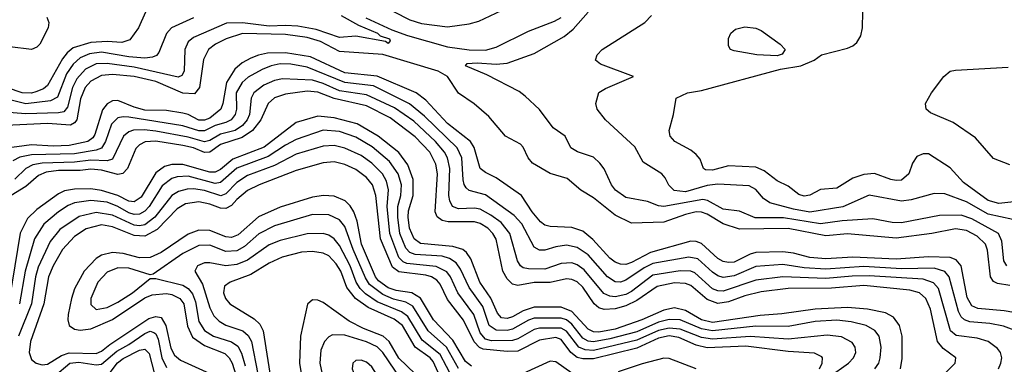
# Model space of a CAD drawing. Header units: inches. Extents: x 501365 to 657855, y 482276 to 547543.
# Tile 102 of 256: x 543227 to 546870, y 501186 to 502460. Entities that reach past the tile are written whole.
import ezdxf

# ---------------------------------------------------------------- set-up
doc = ezdxf.new("R2010")
doc.units = ezdxf.units.IN
doc.header["$MEASUREMENT"] = 0
doc.layers.add('A5540', color=7, linetype='Continuous')

msp = doc.modelspace()

# ---------------------------------------------------------------- linework, layer by layer
at = {"layer": 'A5540', "color": 5}
for points, elevation in [([(546950, 501791.9), (546850, 501780.6), (546810, 501791.4), (546718.6, 501858.6), (546670, 501912.7), (546590, 501963.8), (546570, 501964.9), (546546.1, 501953.9), (546530.1, 501930), (546516.8, 501890), (546490, 501867.2), (546470, 501865.1), (546450, 501869.5), (546390, 501892), (546350, 501888.5), (546310, 501874.1), (546250, 501836.9), (546190, 501832.1), (546150, 501811.2), (546130, 501808.2), (546110, 501813.6), (546070, 501844.6), (546030, 501864.5), (545981.5, 501901.5), (545950, 501914.8), (545850, 501919.7), (545790, 501903.4), (545764.6, 501904.6), (545757.1, 501910), (545744.4, 501944.4), (545730, 501962.2), (545710, 501978.3), (545651.3, 502010), (545633.7, 502030), (545629.8, 502050.2), (545646, 502110), (545655.6, 502170), (545698, 502190), (545750, 502199), (546042.3, 502277.7), (546117, 502290), (546166, 502310), (546194, 502330), (546290, 502355.5), (546310, 502363.2), (546324.7, 502375.3), (546339.3, 502400.7), (546345.3, 502430), (546348.2, 502550)], 2020), ([(543692.2, 502487.8), (543665.9, 502430), (543634, 502386), (543604.1, 502375.9), (543550, 502380.2), (543490, 502375.7), (543424.4, 502355.6), (543402.4, 502337.6), (543385, 502315), (543330, 502216.6), (543315.4, 502204.6), (543287, 502193), (543270, 502188.3), (543236.4, 502190), (543130, 502226)], 2020), ([(544609.3, 502490), (544670, 502459.4), (544714, 502446), (544810, 502433.7), (544890, 502445.1), (544925.2, 502454.8), (545010, 502494.6)], 2120), ([(546878.8, 501550), (546868.2, 501568.2), (546860.8, 501640.8), (546848.1, 501670), (546750, 501723.6), (546710, 501738), (546630, 501736.9), (546489.2, 501709.2), (546455.1, 501710), (546383.5, 501723.5), (546270, 501716), (546190, 501705.3), (546052.4, 501727.6), (545947.6, 501727.6), (545890, 501752.5), (545830, 501760.1), (545772.1, 501792.1), (545755, 501795), (545610, 501769.4), (545590, 501771.7), (545550, 501787.9), (545470, 501802.9), (545431.4, 501830), (545416.2, 501850), (545389, 501909), (545373.5, 501930), (545350, 501951.8), (545291.3, 501971.3), (545266.4, 501986.4), (545245.1, 502030), (545200.4, 502060.4), (545150, 502127.6), (545097.4, 502177.4), (545074.5, 502194.5), (544955.8, 502255.8), (544876.9, 502290), (544882, 502298), (544919.1, 502300.9), (544990, 502295.5), (545030, 502299.7), (545130, 502335.1), (545241.8, 502398.2), (545274.8, 502425.2), (545330, 502488)], 2060), ([(543870, 502467.4), (543788.6, 502430), (543770.4, 502409.6), (543741.6, 502338.4), (543732.4, 502327.6), (543718.6, 502321.4), (543690, 502318.5), (543630, 502322.7), (543530, 502340.1), (543485.6, 502334.4), (543450, 502319.4), (543424.1, 502295.9), (543399.9, 502260.1), (543366.3, 502173.7), (543340.2, 502159.8), (543250, 502149.6), (543150, 502173.7)], 2040), ([(544416, 502476), (544480.2, 502440.2), (544550.8, 502410), (544560.3, 502400.3), (544594.5, 502390), (544597.7, 502382.3), (544590, 502372.7), (544579.8, 502379.8), (544470, 502399.5), (544410, 502395), (544323.6, 502423.6), (544255.7, 502435.7), (544210, 502439.1), (544150, 502436.5), (544051.7, 502448.3), (543992, 502448), (543870, 502394.6), (543850, 502377.9), (543837.9, 502350), (543835, 502270), (543826.1, 502253.9), (543812.8, 502247.2), (543650, 502284.8), (543550, 502298.8), (543510, 502297.1), (543470, 502277.8), (543437.8, 502242.2), (543422, 502210), (543403.2, 502136.8), (543390, 502119.8), (543370, 502115.6), (543250, 502112), (543170, 502118.6)], 2060), ([(543327.5, 502470), (543334.4, 502450), (543331.7, 502430), (543301, 502370), (543290, 502358.7), (543270, 502349.9), (543190, 502360.2)], 1980), ([(544507.7, 502467.7), (544603.3, 502423.3), (544661.8, 502401.8), (544810, 502360.1), (544890, 502348.3), (544950, 502347.9), (544990, 502358.6), (545110, 502417.6), (545205.5, 502454.5), (545230, 502468.3)], 2080), ([(546901.3, 501721.3), (546810, 501740.8), (546730, 501786.5), (546650, 501816.6), (546610, 501818.2), (546525.2, 501794.8), (546490, 501789.9), (546370, 501810.9), (546272.2, 501767.8), (546150.9, 501749.1), (546090, 501759.7), (546002.7, 501782.7), (545978.7, 501798.7), (545950, 501832.3), (545926.1, 501846.1), (545810, 501851.7), (545770, 501847.4), (545690, 501823.7), (545648.4, 501828.4), (545628.5, 501848.5), (545615.6, 501875.6), (545603.1, 501890), (545533.1, 501933.1), (545502.3, 501990), (545394, 502090), (545363.1, 502130), (545358.5, 502150), (545369.2, 502190.8), (545394.2, 502205.8), (545498, 502250), (545375.6, 502295.6), (545357.6, 502310), (545363.6, 502330), (545381.6, 502350), (545539.6, 502450), (545564.7, 502475.3)], 2040), ([(546890, 501477.6), (546844.7, 501484.7), (546830, 501491.9), (546818.5, 501510), (546807.8, 501607.8), (546799.8, 501630), (546770, 501660.1), (546730, 501681.3), (546690, 501686.8), (546602, 501670), (546470, 501652.7), (546290, 501668.5), (546210, 501660.7), (546070, 501688.4), (545890, 501685.8), (545830, 501704.9), (545770, 501741.1), (545750, 501748.9), (545730, 501750), (545690, 501740.4), (545610, 501711.9), (545490, 501708.5), (545430, 501738), (545350, 501801.7), (545303.2, 501830), (545252.6, 501872.6), (545190, 501891.6), (545124.3, 501930), (545107.6, 501950), (545089.3, 501989.3), (545079.6, 501999.6), (545024.2, 502030), (544962.5, 502102.5), (544908.9, 502148.9), (544850, 502188.9), (544809.5, 502250), (544775.4, 502270), (544570, 502331.1), (544410, 502342.8), (544339.8, 502379.8), (544290, 502394.5), (544210, 502405.4), (544051, 502409), (543990.4, 502389.6), (543950.7, 502369.3), (543925.9, 502350), (543906.7, 502313.3), (543892, 502210), (543873.3, 502186.7), (543830, 502189.2), (543730, 502231.6), (543650, 502250.7), (543570, 502257), (543530, 502254), (543490, 502232.5), (543469.5, 502210), (543452.2, 502167.8), (543437.8, 502090), (543430, 502078.3), (543415.1, 502070), (543330, 502076.1), (543150, 502067.6)], 2080), ([(546948.3, 501370), (546870, 501383.8), (546771.9, 501391.9), (546750, 501402.4), (546732.8, 501432.8), (546710, 501550), (546692.1, 501572.1), (546670, 501581.4), (546590, 501583.4), (546470, 501574.8), (546310, 501581.7), (546210, 501575.9), (546150, 501581.5), (546090, 501597.4), (546050, 501602), (545950, 501598.9), (545930, 501593.6), (545870, 501564.1), (545850, 501562.2), (545830, 501566.7), (545810, 501577.8), (545750, 501633.1), (545730, 501640.2), (545710, 501640.9), (545560.6, 501599.4), (545490, 501562.2), (545470, 501555.6), (545450, 501556), (545430, 501563.5), (545410, 501578.2), (545347.5, 501647.5), (545310, 501678.3), (545270, 501691.7), (545190, 501695.2), (545170, 501700.6), (545153.4, 501713.4), (545122.5, 501750), (545083.2, 501810), (544990, 501875.6), (544950, 501895.1), (544931.1, 501910), (544908.2, 501988.2), (544894.8, 502010), (544810, 502076.7), (544730, 502162.4), (544694.3, 502190), (544550, 502251.8), (544430, 502263.8), (544302.6, 502322.6), (544210, 502338), (544144.1, 502335.9), (544110.5, 502329.5), (544081.9, 502318.1), (544050, 502300.5), (544022.9, 502277.1), (543992.4, 502227.6), (543978.7, 502150), (543971, 502130), (543930, 502096.3), (543910, 502089.1), (543890, 502088.7), (543850, 502109.5), (543830, 502114.3), (543770, 502124.2), (543690, 502125.9), (543650, 502136.8), (543590, 502161.7), (543570, 502159.9), (543550, 502149.5), (543532.7, 502127.3), (543504.8, 502035.2), (543496.8, 502023.2), (543478.4, 502010), (543410, 501995.4), (543350, 501992.6), (543270, 501997), (543170, 501984.1)], 2120), ([(546966.2, 501290), (546866.7, 501326.7), (546816.6, 501336.6), (546743, 501343), (546722.3, 501350), (546710, 501361.4), (546700.9, 501380.9), (546666.3, 501510), (546649.5, 501529.5), (546610, 501541.3), (546490, 501538.7), (546350, 501547.6), (546210, 501538.4), (546130, 501543.4), (546050, 501554.6), (545950, 501547.4), (545870, 501513), (545830, 501506.9), (545810, 501512.9), (545790, 501526.2), (545735.6, 501575.6), (545702.8, 501582.8), (545570, 501558.5), (545537.4, 501542.6), (545470, 501497.2), (545450, 501490.2), (545430, 501491.6), (545401.3, 501510), (545330, 501590.3), (545290, 501617.6), (545250, 501626.1), (545210, 501620.6), (545170, 501608.3), (545150, 501607.7), (545130, 501619.6), (545085, 501705), (545056.7, 501736.7), (544950, 501812.7), (544890, 501828.6), (544878.7, 501838.7), (544870.9, 501850.9), (544867.8, 501867.8), (544863.1, 501950), (544846, 501986), (544724, 502104), (544669.6, 502149.6), (544535.4, 502215.4), (544430, 502227.7), (544290, 502284.8), (544230, 502296), (544190, 502297.1), (544156.8, 502290), (544124, 502276), (544072.4, 502247.6), (544050, 502228.3), (544028.2, 502190), (544029, 502130), (544024.4, 502110), (544009.6, 502090.4), (543990, 502080.1), (543950, 502069.2), (543910, 502049.8), (543890, 502049.1), (543830, 502068.1), (543630, 502099.6), (543610, 502101.7), (543590, 502097.2), (543566.4, 502073.6), (543544.5, 502010), (543530, 501985.3), (543510, 501977.9), (543430, 501964.9), (543270, 501960.8), (543227.6, 501952.4), (543201, 501939)], 2140), ([(546890, 501924.2), (546830, 501947), (546763.3, 502023.3), (546680.7, 502080.7), (546596.3, 502116.3), (546580.5, 502130), (546578.4, 502150), (546600.5, 502190), (546646.2, 502250), (546669.8, 502270), (546690, 502273.3), (546884.5, 502284.5)], 1980), ([(546847.9, 501170), (546857.5, 501190), (546860.5, 501210), (546855.9, 501230), (546844.9, 501244.9), (546810.7, 501270), (546770, 501283.2), (546692.4, 501292.4), (546670.4, 501310), (546626, 501466), (546607.9, 501487.9), (546570, 501500.6), (546370, 501513.2), (546307.6, 501512.4), (546210, 501502.8), (546050, 501509.7), (545950, 501496.9), (545830, 501456.8), (545810, 501458.2), (545790, 501465.7), (545724.6, 501524.6), (545710, 501530.7), (545670, 501532.3), (545570, 501515.5), (545490, 501454.9), (545470, 501444.4), (545430, 501436), (545410, 501438.2), (545388.4, 501448.4), (545315.6, 501535.6), (545290, 501553.7), (545270, 501560.8), (545230, 501559.1), (545170, 501538.5), (545110, 501539), (545090, 501543.3), (545079.9, 501550), (545068.6, 501568.6), (545040.6, 501670), (545007.8, 501710), (544970, 501738), (544930, 501759.2), (544910, 501763.3), (544850, 501760.7), (544828.2, 501770), (544818.5, 501790), (544815.1, 501810), (544818, 501910), (544809.7, 501950), (544799.1, 501970), (544765.8, 502010), (544684.6, 502084.6), (544613.8, 502133.8), (544510, 502182.4), (544410, 502197.1), (544350, 502224.6), (544310, 502237.1), (544198.6, 502241.4), (544170, 502235.2), (544130, 502218.3), (544093.6, 502190), (544083.3, 502170), (544076.5, 502110), (544068.4, 502090), (544051, 502069), (544024, 502050), (543970, 502036.9), (543930, 502014.1), (543910, 502008.7), (543850, 502025.5), (543730, 502047.9), (543687, 502053), (543648.2, 502051.8), (543630, 502045.6), (543610.8, 502029.2), (543570, 501944.3), (543550, 501938.9), (543490, 501941.1), (543430, 501933.3), (543309.9, 501930.1), (543275.8, 501924.2), (543249.5, 501910.5), (543209.3, 501870.7)], 2160), ([(546598, 501102), (546688.1, 501190), (546690.9, 501210), (546644.1, 501244.1), (546622.5, 501270), (546597.3, 501390), (546579.6, 501430), (546556.7, 501450), (546520, 501460), (546350, 501477.9), (546230, 501468.2), (546070, 501466.9), (545970, 501453.5), (545910, 501438.7), (545850, 501417), (545810, 501411.5), (545770, 501426.3), (545710, 501477.9), (545690, 501485), (545650, 501486.8), (545585.7, 501474.3), (545510, 501421.6), (545470, 501402.3), (545430, 501391.4), (545390, 501388.5), (545370, 501395.1), (545352.4, 501410), (545310, 501471.4), (545290, 501490.6), (545270, 501499.9), (545250, 501501.7), (545190, 501488.3), (545130, 501488.1), (545070, 501477.4), (545050, 501482.8), (545030, 501502.3), (545014.3, 501530), (544989.3, 501649.3), (544977.9, 501670), (544959.5, 501690), (544930, 501707.2), (544910, 501712.3), (544812.4, 501712.4), (544790, 501718.1), (544771, 501731), (544764.4, 501750), (544772.4, 501890), (544766.4, 501926.4), (544744.3, 501970), (544690, 502027.5), (544597.7, 502097.7), (544510, 502141.8), (544390, 502169), (544330, 502192.7), (544290, 502195.6), (544210, 502184.9), (544169.2, 502170.8), (544145.9, 502150), (544119.5, 502090), (544088.3, 502050), (544050, 502024.4), (543970, 501998.2), (543930, 501970.2), (543910, 501969.8), (543870, 501985.9), (543830, 501995.5), (543730, 502010.7), (543691.6, 502008.4), (543670, 501998), (543656, 501984), (543625.2, 501910), (543608.7, 501891.3), (543590, 501888.2), (543530, 501903.9), (543490, 501907.9), (543450, 501902.9), (543370, 501902.8), (543324.1, 501895.9), (543296, 501884), (543250, 501843.3), (543163.4, 501790)], 2180), ([(546486.1, 501170), (546491.8, 501208.2), (546492.3, 501290), (546482.4, 501330), (546459.9, 501359.9), (546430, 501376.2), (546364.2, 501390), (546290, 501396.2), (546170, 501390), (546047, 501373), (545967.2, 501367.2), (545790, 501341.1), (545750, 501350.7), (545690, 501385.5), (545650, 501395.1), (545610, 501386.8), (545528.9, 501351.1), (545430, 501315.8), (545370, 501304.9), (545350, 501306.5), (545330, 501315.6), (545270, 501381.5), (545230, 501396.8), (545130, 501397.1), (545090, 501383.3), (545050, 501361.7), (545030, 501355.3), (545010, 501358.1), (544994.6, 501374.6), (544970.3, 501430.3), (544929.7, 501490), (544895.8, 501575.8), (544879.4, 501599.4), (544866, 501610), (544830, 501621.2), (544710, 501633.4), (544686.4, 501650), (544669.3, 501689.3), (544664, 501730), (544666, 501754), (544682.9, 501810), (544683.2, 501870), (544663.2, 501923.2), (544629.6, 501969.6), (544552.6, 502030), (544475.1, 502075.1), (544390, 502097.4), (544330, 502103.4), (544250, 502080.3), (544131.2, 501988.8), (544015.2, 501944.8), (543970, 501906.9), (543950, 501896.2), (543930, 501896.7), (543830, 501924.6), (543790, 501924.8), (543762.4, 501917.6), (543730, 501893.6), (543676, 501804), (543650, 501786.6), (543630, 501789.5), (543590, 501810.5), (543530, 501829.2), (543490, 501834.8), (543430, 501833.5), (543393.1, 501826.9), (543370, 501815.9), (543290, 501758.8), (543255.4, 501724.6), (543228.7, 501671.3), (543189.4, 501430)], 2220), ([(546391.1, 501170), (546405.5, 501190), (546411.2, 501210), (546414.2, 501250), (546407.2, 501290), (546391.1, 501311.1), (546358.8, 501330), (546303.7, 501343.7), (546250, 501348.9), (546170, 501344.1), (546070, 501325.8), (545950, 501326.6), (545790, 501309.8), (545750, 501317.2), (545670, 501350.4), (545630, 501351.7), (545590, 501341.6), (545510, 501306.6), (545410, 501280.2), (545350, 501269.6), (545330, 501272.2), (545310, 501283.4), (545270, 501334.8), (545250, 501350.2), (545230, 501356.4), (545130, 501356.4), (545109.9, 501349.9), (545050, 501316.2), (545030, 501310.8), (544990, 501311.9), (544964.3, 501330), (544940, 501400), (544890.1, 501470.1), (544858.4, 501538.4), (544841.7, 501561.7), (544817.2, 501577.2), (544790, 501585.4), (544690, 501592.2), (544670, 501600.1), (544655.8, 501615.8), (544633.9, 501670), (544625.8, 501730), (544626.4, 501770), (544637, 501810), (544639.7, 501850), (544627.2, 501890), (544595.5, 501935.5), (544530.7, 501990), (544470, 502025.7), (544410, 502047), (544350, 502051.4), (544250, 502017.4), (544210, 501996.9), (544145.8, 501954.2), (544030, 501911.3), (543970, 501858.2), (543950, 501855.1), (543850, 501881.4), (543810, 501879.8), (543790, 501873.4), (543754.2, 501845.8), (543705.7, 501770), (543690, 501752.1), (543670, 501741.2), (543650, 501740.4), (543630, 501746.7), (543589.9, 501770), (543550, 501785.5), (543490, 501791.9), (543430, 501783.6), (543406.3, 501773.7), (543370, 501749.6), (543315.9, 501704.1), (543282.1, 501650), (543247.2, 501530), (543226.6, 501410)], 2240), ([(546221.3, 501138.7), (546293.2, 501190), (546312.1, 501210), (546320.2, 501230), (546319.4, 501239.4), (546318.5, 501250), (546307.2, 501267.2), (546268, 501288), (546214.3, 501294.3), (546070, 501278.5), (545929.2, 501289.2), (545790, 501278.9), (545750, 501285), (545670, 501315.5), (545630, 501319.7), (545590, 501311.6), (545510, 501274.9), (545350, 501237.2), (545319.2, 501239.2), (545295.6, 501250), (545250, 501309.2), (545230, 501319.9), (545150, 501319.8), (545130, 501315.4), (545070, 501280), (545050, 501273.6), (544973.1, 501273.1), (544950, 501279.1), (544930, 501302.1), (544906.7, 501370), (544848.1, 501450), (544820.2, 501510), (544807.6, 501527.6), (544768.2, 501548.2), (544659.1, 501559.1), (544645.2, 501565.2), (544630, 501580.8), (544595.8, 501670), (544586.1, 501770), (544591.1, 501831.1), (544583.6, 501863.6), (544569, 501890), (544530, 501929.6), (544490, 501958.5), (544430, 501985.8), (544390, 501995.6), (544350, 501993.2), (544250, 501963), (544170, 501920.6), (544070, 501883.7), (544030, 501858.9), (543990, 501816.8), (543971, 501809), (543910, 501828.6), (543870, 501834.8), (543845.9, 501834.1), (543814.6, 501825.4), (543790, 501809.9), (543726.7, 501730), (543690, 501701.7), (543670, 501697.5), (543650, 501700), (543570, 501737.8), (543510, 501747.2), (543447.1, 501732.9), (543375.5, 501684.5), (543339.3, 501640.7), (543295, 501545), (543285.4, 501510), (543270.9, 501410), (543222.8, 501290)], 2260), ([(546186.2, 501170), (546195.8, 501190), (546197.7, 501210), (546194.2, 501214.2), (546167.3, 501227.3), (546070, 501233.2), (545913.4, 501253.4), (545770, 501247.4), (545730, 501256.4), (545665.4, 501285.4), (545630, 501291.8), (545590, 501282.7), (545510, 501245.9), (545350, 501206.1), (545310, 501205.8), (545290, 501211.6), (545265.9, 501230), (545230, 501277.7), (545210, 501284.9), (545150, 501275), (545070, 501234.3), (545030, 501233.1), (544941.7, 501241.7), (544928, 501248), (544908.7, 501268.7), (544869.1, 501349.1), (544810, 501426), (544782.3, 501482.3), (544770, 501497.4), (544750.1, 501510.1), (544730, 501515.8), (544630, 501527.6), (544605.9, 501545.9), (544561.8, 501650), (544543.9, 501810), (544531.8, 501850), (544510, 501877), (544470, 501906.7), (544430, 501924.9), (544390, 501934.9), (544350, 501930.6), (544250, 501903), (544113.4, 501850), (544070, 501828.7), (544030, 501795.8), (544010, 501773), (543990, 501762.6), (543970, 501763.4), (543930, 501778.8), (543890, 501786.4), (543840.7, 501779.3), (543810, 501761.5), (543735.4, 501684.6), (543690, 501660.1), (543650, 501662.1), (543570, 501694.2), (543530, 501701.2), (543472.7, 501687.3), (543430, 501658.5), (543385.3, 501610), (543350.4, 501550), (543333.7, 501510), (543315.6, 501410), (543266.3, 501270), (543261.3, 501230), (543270, 501203.5), (543287.8, 501190), (543310, 501184.7), (543330, 501186.9), (543381.9, 501218.1), (543410, 501228.5), (543510, 501225.7), (543530, 501234.5), (543560.7, 501259.3), (543704.7, 501355.3), (543730, 501363.5), (543750, 501359.3), (543766.9, 501330), (543786.2, 501246.2), (543799.5, 501219.5), (543821.5, 501201.5), (543930, 501152.5)], 2280), ([(544898.9, 501178.9), (544876.5, 501196.5), (544830, 501275.4), (544758.4, 501350), (544710, 501430.5), (544677.6, 501450), (544619.2, 501459.2), (544590, 501468.9), (544554.6, 501494.6), (544543.4, 501510), (544491.3, 501630), (544475.1, 501715.1), (544463, 501750), (544450, 501772.3), (544430.6, 501790.6), (544390, 501808.2), (544350.6, 501810.6), (544310, 501804.5), (544190, 501766.9), (544110, 501730.9), (544035.1, 501664.9), (544010, 501654.4), (543990, 501656.9), (543930, 501680.6), (543890, 501682.3), (543850, 501667.3), (543750, 501599.7), (543710, 501581), (543670, 501580.3), (543610, 501595.6), (543570, 501599.5), (543530, 501590.2), (543510, 501577.5), (543464.9, 501530), (543430, 501464.7), (543418.1, 501430), (543406.2, 501370), (543405, 501350), (543410.1, 501330), (543430, 501316.5), (543450, 501312.4), (543490, 501317.6), (543570, 501351.9), (543690, 501431.4), (543717.3, 501442.7), (543770, 501447.4), (543790, 501444.6), (543819.5, 501430), (543833.9, 501410), (543847.4, 501327.4), (543866.4, 501286.4), (543910, 501255.2), (543985.7, 501225.7), (544002.4, 501210), (544013.1, 501190), (544027, 501147)], 2320), ([(544850.4, 501170.4), (544806.3, 501250), (544737.6, 501310), (544680.9, 501400.9), (544655.8, 501415.8), (544610, 501426.8), (544570, 501443.7), (544521.4, 501481.4), (544506, 501506), (544460.4, 501610), (544430, 501695.3), (544410, 501720.6), (544370, 501739.2), (544310, 501739.4), (544170, 501698.7), (544111.2, 501668.8), (544058.6, 501621.4), (544030, 501605.8), (543990, 501603.8), (543930, 501626.1), (543890, 501625.2), (543830, 501596.2), (543720, 501520), (543710, 501517.1), (543630, 501541.1), (543590, 501543.2), (543550, 501527), (543515.5, 501490), (543489.6, 501429.6), (543490, 501407.2), (543510, 501389.2), (543550, 501396.4), (543590, 501416.4), (543643.8, 501450), (543710, 501502.9), (543730, 501503.5), (543830, 501478.7), (543850, 501466.7), (543866.6, 501446.6), (543876.7, 501416.7), (543890, 501343.8), (543910, 501311.7), (543943.8, 501290), (544010, 501268.9), (544033.4, 501253.4), (544047.4, 501227.4), (544060.4, 501180.4)], 2340), ([(544830, 501133.9), (544782.6, 501222.6), (544716, 501276), (544662.9, 501362.9), (544639.8, 501379.8), (544550, 501417.1), (544506.6, 501446.6), (544486.4, 501466.4), (544471.3, 501490), (544449.3, 501550), (544410, 501624.8), (544390, 501650.3), (544370, 501663.1), (544350, 501669.2), (544290, 501668.6), (544190, 501644), (544150, 501628.3), (544070, 501571.3), (544030, 501554.8), (543990, 501550.5), (543930, 501561.6), (543910, 501561.2), (543884.6, 501550), (543875.3, 501530), (543902.6, 501482.6), (543930, 501394.8), (543945.2, 501365.2), (543965.1, 501345.1), (543990, 501330.8), (544052.2, 501310), (544072.7, 501292.7), (544084, 501270), (544108.4, 501150)], 2360), ([(544804.2, 501090), (544756.7, 501196.7), (544745.4, 501210), (544689.9, 501249.9), (544642.8, 501330), (544612.6, 501352.6), (544516.3, 501396.3), (544469.4, 501429.4), (544437.1, 501470), (544414.8, 501530), (544398, 501558), (544370, 501587.2), (544350, 501597.1), (544310, 501602.9), (544270, 501600.4), (544198.3, 501581.7), (544150, 501560.3), (544081.7, 501518.3), (544005.2, 501490), (543984.9, 501475.1), (543980.9, 501450), (543988.1, 501430), (544004.3, 501410), (544094.5, 501354.5), (544114.9, 501334.9), (544127.9, 501310), (544161.6, 501090)], 2380), ([(544690, 501151.4), (544630, 501209.1), (544594.2, 501270), (544571.3, 501290), (544498.6, 501318.6), (544445.6, 501345.6), (544350, 501414.7), (544330, 501423.4), (544310, 501424.8), (544291.9, 501408.1), (544265.4, 501290), (544262.1, 501190), (544271.5, 501130)], 2420), ([(543356.4, 501143.6), (543412.7, 501190), (543445.8, 501194.2), (543510, 501183.8), (543530, 501187), (543585.6, 501234.4), (543630, 501258.9), (543690, 501300.6), (543710, 501308.1), (543723.4, 501303.4), (543730, 501298.8), (543738.5, 501278.5), (543752.8, 501210), (543770, 501174.6)], 2260), ([(543550, 501140.7), (543588.8, 501191.2), (543610, 501208.1), (543670, 501238.5), (543690, 501242.2), (543705.8, 501225.8), (543725.1, 501150)], 2240), ([(545730, 501169.7), (545630, 501207.1), (545610, 501208.7), (545530, 501188.5), (545441.1, 501158.9)], 2320), ([(545270, 501153.3), (545210, 501194.7), (545190, 501198.3), (545090, 501152.7)], 2320)]:
    msp.add_lwpolyline(points, dxfattribs=dict(at, elevation=elevation))
for points, elevation in [([(546030, 502327.2), (545954, 502330), (545870, 502345), (545857, 502350), (545850, 502364), (545850, 502391), (545858.4, 502410), (545875.2, 502424.8), (545910, 502433.8), (545950, 502429.2), (545970, 502419.7), (546040.2, 502370), (546059.5, 502350), (546047.8, 502332.2)], 2020), ([(544384.6, 501295.4), (544370, 501288.3), (544354.6, 501270), (544341.6, 501238.4), (544336.8, 501190), (544346.5, 501150), (544408.1, 501028.1), (544430, 500994.5), (544450, 500976.1), (544470, 500966.9), (544510, 500966.9), (544550, 500982.9), (544570, 500996.6), (544618.4, 501041.6), (544633.4, 501066.6), (544640.3, 501090), (544638.3, 501130), (544570.8, 501230), (544550, 501250.5), (544510, 501269.1), (544430, 501293.9)], 2440), ([(544490, 501201), (544470, 501199.8), (544459, 501190), (544456.9, 501170), (544472.2, 501130), (544490, 501104.7), (544510, 501093.6), (544530, 501096.5), (544545.1, 501110), (544550, 501122), (544547.4, 501150), (544530, 501177), (544510, 501193.7)], 2460)]:
    msp.add_lwpolyline(points, close=True, dxfattribs=dict(at, elevation=elevation))

doc.saveas('drawing.dxf')
